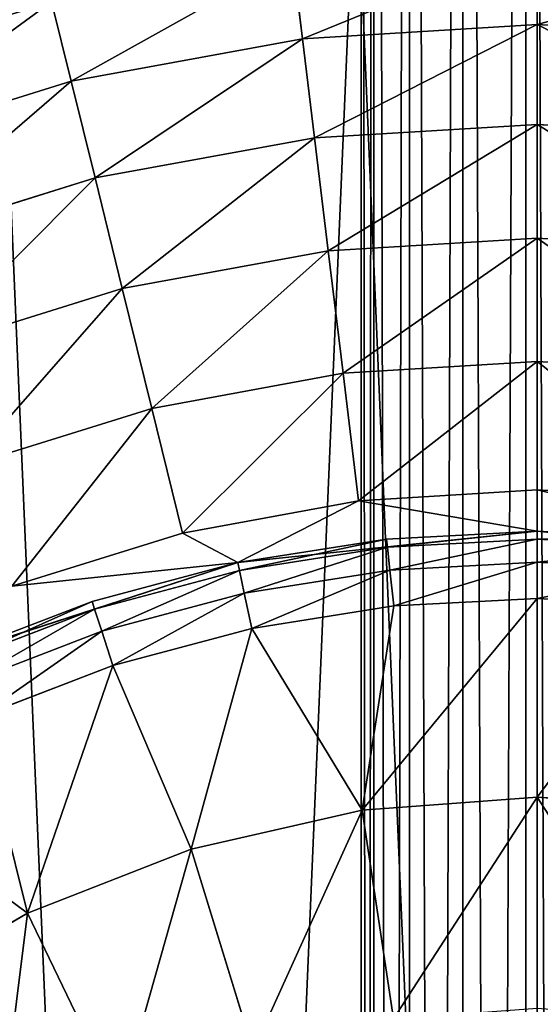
# Model space of a CAD drawing. Extents: x 80 to 596, y 77 to 1633.
# Tile 229 of 256: x 332 to 338, y 1112 to 1124. Entities that reach past the tile are written whole.
import ezdxf

# ---------------------------------------------------------------- set-up
doc = ezdxf.new("R2010")
doc.units = 0
doc.header["$LTSCALE"] = 25.4
doc.layers.get('0').update_dxf_attribs({"color": 13, "linetype": 'CONTINUOUS'})

# ---------------------------------------------------------------- blocks, each defined once
blk = doc.blocks.new('CADILLAC-III-8190-7988-799')
at = {"color": 18}
for p, q in [((-1.936, 973.117, 11.725), (-1.936, 1166.933, 17.11)), ((-1.936, 973.117, 11.725), (-1.936, 1166.933, 17.11)), ((-1.783, 1166.952, 16.345), (-1.783, 973.133, 10.96)), ((-1.783, 1166.952, 16.345), (-1.783, 973.133, 10.96)), ((-1.783, 1166.914, 17.875), (-1.783, 973.102, 12.49)), ((-1.783, 1166.914, 17.875), (-1.783, 973.102, 12.49)), ((-1.35, 1166.967, 15.696), (-1.35, 973.147, 10.311)), ((-1.35, 1166.967, 15.696), (-1.35, 973.147, 10.311)), ((-1.35, 1166.899, 18.524), (-1.35, 973.088, 13.139)), ((-1.35, 1166.899, 18.524), (-1.35, 973.088, 13.139)), ((-0.701, 1166.978, 15.263), (-0.701, 973.156, 9.878)), ((-0.701, 1166.978, 15.263), (-0.701, 973.156, 9.878)), ((0.064, 973.159, 9.725), (0.064, 1166.982, 15.11)), ((0.064, 973.159, 9.725), (0.064, 1166.982, 15.11)), ((-0.701, 1166.888, 18.957), (-0.701, 973.079, 13.572)), ((-0.701, 1166.888, 18.957), (-0.701, 973.079, 13.572)), ((0.064, 1166.884, 19.109), (0.064, 973.076, 13.725)), ((0.064, 1166.884, 19.109), (0.064, 973.076, 13.725)), ((0.204, 1124.444, 28.056), (0.204, 1123.449, 29.268)), ((0.204, 1124.444, 28.056), (0.204, 1123.449, 29.268)), ((-2.768, 1124.265, 28.056), (-2.648, 1123.277, 29.268)), ((-2.768, 1124.265, 28.056), (-2.648, 1123.277, 29.268)), ((-5.458, 1122.762, 29.268), (-5.696, 1123.728, 28.056)), ((-5.458, 1122.762, 29.268), (-5.696, 1123.728, 28.056)), ((0.204, 1123.449, 29.268), (-2.648, 1123.277, 29.268)), ((0.204, 1123.449, 29.268), (-2.648, 1123.277, 29.268)), ((3.055, 1123.277, 29.268), (0.204, 1123.449, 29.268)), ((0.204, 1123.449, 29.268), (0.204, 1122.237, 30.263)), ((3.055, 1123.277, 29.268), (0.204, 1123.449, 29.268)), ((0.204, 1123.449, 29.268), (0.204, 1122.237, 30.263)), ((-2.648, 1123.277, 29.268), (-5.458, 1122.762, 29.268)), ((-2.648, 1123.277, 29.268), (-5.458, 1122.762, 29.268)), ((-2.648, 1123.277, 29.268), (-2.502, 1122.073, 30.263)), ((-2.648, 1123.277, 29.268), (-2.502, 1122.073, 30.263)), ((-8.185, 1121.912, 29.268), (-5.458, 1122.762, 29.268)), ((-8.185, 1121.912, 29.268), (-5.458, 1122.762, 29.268)), ((-5.168, 1121.585, 30.263), (-5.458, 1122.762, 29.268)), ((-5.168, 1121.585, 30.263), (-5.458, 1122.762, 29.268)), ((0.204, 1122.237, 30.263), (-2.502, 1122.073, 30.263)), ((0.204, 1122.237, 30.263), (-2.502, 1122.073, 30.263)), ((2.909, 1122.073, 30.263), (0.204, 1122.237, 30.263)), ((0.204, 1122.237, 30.263), (0.204, 1120.854, 31.002)), ((2.909, 1122.073, 30.263), (0.204, 1122.237, 30.263)), ((0.204, 1122.237, 30.263), (0.204, 1120.854, 31.002)), ((-2.502, 1122.073, 30.263), (-5.168, 1121.585, 30.263)), ((-2.502, 1122.073, 30.263), (-5.168, 1121.585, 30.263)), ((-2.502, 1122.073, 30.263), (-2.335, 1120.7, 31.002)), ((-2.502, 1122.073, 30.263), (-2.335, 1120.7, 31.002)), ((-7.755, 1120.779, 30.263), (-5.168, 1121.585, 30.263)), ((-7.755, 1120.779, 30.263), (-5.168, 1121.585, 30.263)), ((-4.837, 1120.242, 31.002), (-5.168, 1121.585, 30.263)), ((-4.837, 1120.242, 31.002), (-5.168, 1121.585, 30.263)), ((0.204, 1120.854, 31.002), (-2.335, 1120.7, 31.002)), ((0.204, 1120.854, 31.002), (-2.335, 1120.7, 31.002)), ((2.742, 1120.7, 31.002), (0.204, 1120.854, 31.002)), ((0.204, 1120.854, 31.002), (0.204, 1119.353, 31.458)), ((2.742, 1120.7, 31.002), (0.204, 1120.854, 31.002)), ((0.204, 1120.854, 31.002), (0.204, 1119.353, 31.458)), ((-2.335, 1120.7, 31.002), (-4.837, 1120.242, 31.002)), ((-2.335, 1120.7, 31.002), (-4.837, 1120.242, 31.002)), ((-2.335, 1120.7, 31.002), (-2.154, 1119.211, 31.458)), ((-2.335, 1120.7, 31.002), (-2.154, 1119.211, 31.458)), ((-7.265, 1119.485, 31.002), (-4.837, 1120.242, 31.002)), ((-7.265, 1119.485, 31.002), (-4.837, 1120.242, 31.002)), ((-4.478, 1118.785, 31.458), (-4.837, 1120.242, 31.002)), ((-4.478, 1118.785, 31.458), (-4.837, 1120.242, 31.002)), ((0.204, 1119.353, 31.458), (-2.154, 1119.211, 31.458)), ((0.204, 1119.353, 31.458), (-2.154, 1119.211, 31.458)), ((2.561, 1119.211, 31.458), (0.204, 1119.353, 31.458)), ((0.204, 1119.353, 31.458), (0.204, 1117.793, 31.611)), ((2.561, 1119.211, 31.458), (0.204, 1119.353, 31.458)), ((0.204, 1119.353, 31.458), (0.204, 1117.793, 31.611)), ((-2.154, 1119.211, 31.458), (-4.478, 1118.785, 31.458)), ((-2.154, 1119.211, 31.458), (-4.478, 1118.785, 31.458)), ((-2.154, 1119.211, 31.458), (-1.966, 1117.661, 31.611)), ((-2.154, 1119.211, 31.458), (-1.966, 1117.661, 31.611)), ((-6.733, 1118.082, 31.458), (-4.478, 1118.785, 31.458)), ((-6.733, 1118.082, 31.458), (-4.478, 1118.785, 31.458)), ((-4.104, 1117.27, 31.611), (-4.478, 1118.785, 31.458)), ((-4.104, 1117.27, 31.611), (-4.478, 1118.785, 31.458)), ((0.204, 1117.793, 31.611), (-1.966, 1117.661, 31.611)), ((0.204, 1117.793, 31.611), (-1.966, 1117.661, 31.611)), ((2.373, 1117.661, 31.611), (0.204, 1117.793, 31.611)), ((2.373, 1117.661, 31.611), (0.204, 1117.793, 31.611)), ((-1.966, 1117.661, 31.611), (-4.104, 1117.27, 31.611)), ((-1.966, 1117.661, 31.611), (-4.104, 1117.27, 31.611)), ((-4.104, 1117.27, 31.611), (-6.179, 1116.623, 31.611)), ((-4.104, 1117.27, 31.611), (-6.179, 1116.623, 31.611)), ((-3.435, 1116.91, 31.611), (0.204, 1117.293, 31.611)), ((-3.435, 1116.91, 31.611), (0.204, 1117.293, 31.611)), ((-1.626, 1117.197, 35.621), (0.204, 1117.293, 31.611)), ((-1.626, 1117.197, 35.621), (0.204, 1117.293, 31.611)), ((-1.626, 1117.197, 35.621), (0.204, 1117.293, 35.621)), ((-1.626, 1117.197, 35.621), (0.204, 1117.293, 35.621)), ((0.204, 1117.293, 31.611), (3.842, 1116.91, 31.611)), ((0.204, 1117.293, 31.611), (2.033, 1117.197, 35.621)), ((0.204, 1117.293, 31.611), (3.842, 1116.91, 31.611)), ((0.204, 1117.293, 35.621), (0.204, 1117.293, 31.611)), ((0.204, 1117.293, 35.621), (0.204, 1117.293, 31.611)), ((0.204, 1117.293, 35.621), (2.033, 1117.197, 35.621)), ((0.204, 1117.293, 31.611), (2.033, 1117.197, 35.621)), ((0.204, 1117.196, 36.237), (0.204, 1117.293, 35.621)), ((0.204, 1117.293, 35.621), (2.033, 1117.197, 35.621)), ((0.204, 1117.196, 36.237), (0.204, 1117.293, 35.621)), ((-3.435, 1116.91, 31.611), (-1.626, 1117.197, 35.621)), ((-3.435, 1116.91, 35.621), (-1.626, 1117.197, 35.621)), ((-3.435, 1116.91, 31.611), (-1.626, 1117.197, 35.621)), ((-3.435, 1116.91, 35.621), (-1.626, 1117.197, 35.621)), ((-1.616, 1117.1, 36.237), (-1.626, 1117.197, 35.621)), ((-1.616, 1117.1, 36.237), (-1.626, 1117.197, 35.621)), ((-1.616, 1117.1, 36.237), (0.204, 1117.196, 36.237)), ((-1.616, 1117.1, 36.237), (0.204, 1117.196, 36.237)), ((0.204, 1117.196, 36.237), (2.023, 1117.1, 36.237)), ((0.204, 1116.914, 36.792), (0.204, 1117.196, 36.237)), ((0.204, 1117.196, 36.237), (2.023, 1117.1, 36.237)), ((0.204, 1116.914, 36.792), (0.204, 1117.196, 36.237)), ((-3.415, 1116.815, 36.237), (-1.616, 1117.1, 36.237)), ((-3.415, 1116.815, 36.237), (-1.616, 1117.1, 36.237)), ((-1.586, 1116.82, 36.792), (-1.616, 1117.1, 36.237)), ((-1.586, 1116.82, 36.792), (-1.616, 1117.1, 36.237)), ((-6.914, 1115.78, 31.611), (-3.435, 1116.91, 31.611)), ((-6.914, 1115.78, 31.611), (-3.435, 1116.91, 31.611)), ((-5.204, 1116.436, 35.621), (-3.435, 1116.91, 31.611)), ((-5.204, 1116.436, 35.621), (-3.435, 1116.91, 31.611)), ((-5.204, 1116.436, 35.621), (-3.435, 1116.91, 35.621)), ((-5.204, 1116.436, 35.621), (-3.435, 1116.91, 35.621)), ((-3.435, 1116.91, 35.621), (-3.435, 1116.91, 31.611)), ((-3.435, 1116.91, 35.621), (-3.435, 1116.91, 31.611)), ((-3.415, 1116.815, 36.237), (-3.435, 1116.91, 35.621)), ((-3.415, 1116.815, 36.237), (-3.435, 1116.91, 35.621)), ((-1.586, 1116.82, 36.792), (0.204, 1116.914, 36.792)), ((-1.586, 1116.82, 36.792), (0.204, 1116.914, 36.792)), ((0.204, 1116.914, 36.792), (1.993, 1116.82, 36.792)), ((0.204, 1116.475, 37.234), (0.204, 1116.914, 36.792)), ((0.204, 1116.914, 36.792), (1.993, 1116.82, 36.792)), ((0.204, 1116.475, 37.234), (0.204, 1116.914, 36.792)), ((-5.174, 1116.344, 36.237), (-3.415, 1116.815, 36.237)), ((-5.174, 1116.344, 36.237), (-3.415, 1116.815, 36.237)), ((-3.356, 1116.54, 36.792), (-3.415, 1116.815, 36.237)), ((-3.356, 1116.54, 36.792), (-3.415, 1116.815, 36.237)), ((-3.356, 1116.54, 36.792), (-1.586, 1116.82, 36.792)), ((-3.356, 1116.54, 36.792), (-1.586, 1116.82, 36.792)), ((-1.54, 1116.384, 37.234), (-1.586, 1116.82, 36.792)), ((-1.54, 1116.384, 37.234), (-1.586, 1116.82, 36.792)), ((-5.087, 1116.076, 36.792), (-3.356, 1116.54, 36.792)), ((-5.087, 1116.076, 36.792), (-3.356, 1116.54, 36.792)), ((-3.265, 1116.111, 37.234), (-3.356, 1116.54, 36.792)), ((-3.265, 1116.111, 37.234), (-3.356, 1116.54, 36.792)), ((-6.914, 1115.78, 31.611), (-5.204, 1116.436, 35.621)), ((-6.914, 1115.78, 35.621), (-5.204, 1116.436, 35.621)), ((-6.914, 1115.78, 31.611), (-5.204, 1116.436, 35.621)), ((-6.914, 1115.78, 35.621), (-5.204, 1116.436, 35.621)), ((-5.174, 1116.344, 36.237), (-5.204, 1116.436, 35.621)), ((-5.174, 1116.344, 36.237), (-5.204, 1116.436, 35.621)), ((0.204, 1116.475, 37.234), (-1.923, 1113.902, 38.818)), ((0.204, 1116.475, 37.234), (-1.923, 1113.902, 38.818)), ((0.204, 1116.475, 37.234), (-1.54, 1116.384, 37.234)), ((0.204, 1116.475, 37.234), (-1.54, 1116.384, 37.234)), ((1.947, 1116.384, 37.234), (0.204, 1116.475, 37.234)), ((0.204, 1116.475, 37.234), (0.204, 1114.061, 38.818)), ((0.204, 1116.475, 37.234), (0.204, 1114.061, 38.818)), ((1.947, 1116.384, 37.234), (0.204, 1116.475, 37.234)), ((-6.875, 1115.691, 36.237), (-5.174, 1116.344, 36.237)), ((-6.875, 1115.691, 36.237), (-5.174, 1116.344, 36.237)), ((-5.087, 1116.076, 36.792), (-5.174, 1116.344, 36.237)), ((-5.087, 1116.076, 36.792), (-5.174, 1116.344, 36.237)), ((-1.54, 1116.384, 37.234), (-3.265, 1116.111, 37.234)), ((-1.54, 1116.384, 37.234), (-3.265, 1116.111, 37.234)), ((-1.923, 1113.902, 38.818), (-1.54, 1116.384, 37.234)), ((-1.923, 1113.902, 38.818), (-1.54, 1116.384, 37.234)), ((1.947, 1116.384, 37.234), (0.204, 1114.061, 38.818)), ((1.947, 1116.384, 37.234), (0.204, 1114.061, 38.818)), ((-6.76, 1115.434, 36.792), (-5.087, 1116.076, 36.792)), ((-6.76, 1115.434, 36.792), (-5.087, 1116.076, 36.792)), ((-4.952, 1115.659, 37.234), (-5.087, 1116.076, 36.792)), ((-4.952, 1115.659, 37.234), (-5.087, 1116.076, 36.792)), ((-3.265, 1116.111, 37.234), (-4.952, 1115.659, 37.234)), ((-3.265, 1116.111, 37.234), (-4.952, 1115.659, 37.234)), ((-3.265, 1116.111, 37.234), (-4.002, 1113.427, 38.818)), ((-3.265, 1116.111, 37.234), (-4.002, 1113.427, 38.818)), ((-3.265, 1116.111, 37.234), (-1.923, 1113.902, 38.818)), ((-3.265, 1116.111, 37.234), (-1.923, 1113.902, 38.818)), ((-4.952, 1115.659, 37.234), (-6.582, 1115.033, 37.234)), ((-4.952, 1115.659, 37.234), (-6.582, 1115.033, 37.234)), ((-4.952, 1115.659, 37.234), (-5.987, 1112.648, 38.818)), ((-4.952, 1115.659, 37.234), (-5.987, 1112.648, 38.818)), ((-4.002, 1113.427, 38.818), (-4.952, 1115.659, 37.234)), ((-4.002, 1113.427, 38.818), (-4.952, 1115.659, 37.234)), ((-5.987, 1112.648, 38.818), (-6.582, 1115.033, 37.234)), ((-5.987, 1112.648, 38.818), (-6.582, 1115.033, 37.234)), ((-8.138, 1114.24, 37.234), (-5.987, 1112.648, 38.818)), ((-8.138, 1114.24, 37.234), (-5.987, 1112.648, 38.818)), ((0.204, 1114.061, 38.818), (-1.923, 1113.902, 38.818)), ((0.204, 1114.061, 38.818), (-1.923, 1113.902, 38.818)), ((2.33, 1113.902, 38.818), (0.204, 1114.061, 38.818)), ((0.204, 1114.061, 38.818), (0.204, 1111.496, 40.143)), ((2.33, 1113.902, 38.818), (0.204, 1114.061, 38.818)), ((0.204, 1114.061, 38.818), (0.204, 1111.496, 40.143)), ((-1.923, 1113.902, 38.818), (-4.002, 1113.427, 38.818)), ((-1.923, 1113.902, 38.818), (-4.002, 1113.427, 38.818)), ((-1.923, 1113.902, 38.818), (-1.541, 1111.365, 40.143)), ((-1.923, 1113.902, 38.818), (-1.541, 1111.365, 40.143)), ((-4.002, 1113.427, 38.818), (-5.987, 1112.648, 38.818)), ((-4.002, 1113.427, 38.818), (-5.987, 1112.648, 38.818)), ((-4.002, 1113.427, 38.818), (-3.246, 1110.976, 40.143)), ((-4.002, 1113.427, 38.818), (-3.246, 1110.976, 40.143)), ((-7.834, 1111.582, 38.818), (-5.987, 1112.648, 38.818)), ((-7.834, 1111.582, 38.818), (-5.987, 1112.648, 38.818)), ((-5.987, 1112.648, 38.818), (-4.874, 1110.337, 40.143)), ((-5.987, 1112.648, 38.818), (-4.874, 1110.337, 40.143))]:
    blk.add_line(p, q, dxfattribs=at)
mesh = blk.add_polyface(dxfattribs=at)
corners = [(-1.936, 1166.933, 17.11), (-1.783, 973.133, 10.96), (-1.936, 973.117, 11.725), (-1.783, 1166.952, 16.345)]
mesh.append_faces([[corners[k] for k in face] for face in [(0, 1, 2), (1, 0, 3)]], dxfattribs={"vtx0": -1, "color": 18})
mesh = blk.add_polyface(dxfattribs=at)
corners = [(-1.783, 1166.914, 17.875), (-1.936, 973.117, 11.725), (-1.783, 973.102, 12.49), (-1.936, 1166.933, 17.11)]
mesh.append_faces([[corners[k] for k in face] for face in [(0, 1, 2), (1, 0, 3)]], dxfattribs={"vtx0": -1, "color": 18})
mesh = blk.add_polyface(dxfattribs=at)
corners = [(-1.783, 1166.952, 16.345), (-1.35, 973.147, 10.311), (-1.783, 973.133, 10.96), (-1.35, 1166.967, 15.696)]
mesh.append_faces([[corners[k] for k in face] for face in [(0, 1, 2), (1, 0, 3)]], dxfattribs={"vtx0": -1, "color": 18})
mesh = blk.add_polyface(dxfattribs=at)
corners = [(-1.35, 1166.899, 18.524), (-1.783, 973.102, 12.49), (-1.35, 973.088, 13.139), (-1.783, 1166.914, 17.875)]
mesh.append_faces([[corners[k] for k in face] for face in [(0, 1, 2), (1, 0, 3)]], dxfattribs={"vtx0": -1, "color": 18})
mesh = blk.add_polyface(dxfattribs=at)
corners = [(-0.701, 1166.978, 15.263), (-1.35, 973.147, 10.311), (-1.35, 1166.967, 15.696), (-0.701, 973.156, 9.878)]
mesh.append_faces([[corners[k] for k in face] for face in [(0, 1, 2), (1, 0, 3)]], dxfattribs={"vtx0": -1, "color": 18})
mesh = blk.add_polyface(dxfattribs=at)
corners = [(-0.701, 973.079, 13.572), (-1.35, 1166.899, 18.524), (-1.35, 973.088, 13.139), (-0.701, 1166.888, 18.957)]
mesh.append_faces([[corners[k] for k in face] for face in [(0, 1, 2), (1, 0, 3)]], dxfattribs={"vtx0": -1, "color": 18})
mesh = blk.add_polyface(dxfattribs=at)
corners = [(0.064, 1166.982, 15.11), (-0.701, 973.156, 9.878), (-0.701, 1166.978, 15.263), (0.064, 973.159, 9.725)]
mesh.append_faces([[corners[k] for k in face] for face in [(0, 1, 2), (1, 0, 3)]], dxfattribs={"vtx0": -1, "color": 18})
mesh = blk.add_polyface(dxfattribs=at)
corners = [(0.83, 1166.978, 15.263), (0.064, 973.159, 9.725), (0.064, 1166.982, 15.11), (0.83, 973.156, 9.878)]
mesh.append_faces([[corners[k] for k in face] for face in [(0, 1, 2), (1, 0, 3)]], dxfattribs={"vtx0": -1, "color": 18})
mesh = blk.add_polyface(dxfattribs=at)
corners = [(0.064, 973.076, 13.725), (-0.701, 1166.888, 18.957), (-0.701, 973.079, 13.572), (0.064, 1166.884, 19.109)]
mesh.append_faces([[corners[k] for k in face] for face in [(0, 1, 2), (1, 0, 3)]], dxfattribs={"vtx0": -1, "color": 18})
mesh = blk.add_polyface(dxfattribs=at)
corners = [(0.83, 973.079, 13.572), (0.064, 1166.884, 19.109), (0.064, 973.076, 13.725), (0.83, 1166.888, 18.957)]
mesh.append_faces([[corners[k] for k in face] for face in [(0, 1, 2), (1, 0, 3)]], dxfattribs={"vtx0": -1, "color": 18})
mesh = blk.add_polyface(dxfattribs=at)
corners = [(-25.586, 1103.095, 7.111), (-25.213, 1094.315, 7.111), (-25.773, 1098.689, 7.111), (-24.657, 1107.406, 7.111), (-23.922, 1090.098, 7.111), (-23.012, 1111.498, 7.111), (-21.936, 1086.161, 7.111), (-20.7, 1115.253, 7.111), (-19.314, 1082.615, 7.111), (-17.787, 1118.563, 7.111), (-16.13, 1079.564, 7.111), (-14.356, 1121.334, 7.111), (-12.476, 1077.094, 7.111), (-10.506, 1123.484, 7.111), (-8.458, 1075.278, 7.111), (-6.348, 1124.954, 7.111), (-4.19, 1074.167, 7.111), (-2.001, 1125.699, 7.111), (0.204, 1073.793, 7.111), (0.204, 1125.793, 7.111), (2.409, 1125.699, 7.111), (4.598, 1074.167, 7.111), (6.755, 1124.954, 7.111), (8.865, 1075.278, 7.111), (10.913, 1123.484, 7.111), (12.884, 1077.094, 7.111), (14.763, 1121.334, 7.111), (16.537, 1079.564, 7.111), (18.194, 1118.563, 7.111), (19.721, 1082.615, 7.111), (21.108, 1115.253, 7.111), (22.343, 1086.161, 7.111), (23.42, 1111.498, 7.111), (24.329, 1090.098, 7.111), (25.064, 1107.406, 7.111), (25.62, 1094.315, 7.111), (25.993, 1103.095, 7.111), (26.18, 1098.689, 7.111)]
mesh.append_faces([[corners[k] for k in face] for face in [(0, 1, 2), (35, 36, 37)]], dxfattribs={"vtx0": -1, "color": 18})
mesh.append_faces([[corners[k] for k in face] for face in [(1, 3, 4), (4, 5, 6), (6, 7, 8), (8, 9, 10), (10, 11, 12), (12, 13, 14), (14, 15, 16), (16, 17, 18), (18, 20, 21), (21, 22, 23), (23, 24, 25), (25, 26, 27), (27, 28, 29), (29, 30, 31), (31, 32, 33), (33, 34, 35)]], dxfattribs={"vtx0": -1, "vtx1": -1, "color": 18})
mesh.append_faces([[corners[k] for k in face] for face in [(1, 0, 3), (4, 3, 5), (6, 5, 7), (8, 7, 9), (10, 9, 11), (12, 11, 13), (14, 13, 15), (16, 15, 17), (18, 17, 19), (18, 19, 20), (21, 20, 22), (23, 22, 24), (25, 24, 26), (27, 26, 28), (29, 28, 30), (31, 30, 32), (33, 32, 34), (35, 34, 36)]], dxfattribs={"vtx0": -1, "vtx2": -1, "color": 18})
mesh = blk.add_polyface(dxfattribs=at)
corners = [(-8.538, 1122.842, 28.056), (-5.873, 1124.446, 26.673), (-8.8, 1123.534, 26.673), (-5.696, 1123.728, 28.056)]
mesh.append_faces([[corners[k] for k in face] for face in [(0, 1, 2), (1, 0, 3)]], dxfattribs={"vtx0": -1, "color": 18})
mesh = blk.add_polyface(dxfattribs=at)
corners = [(-2.648, 1123.277, 29.268), (0.204, 1124.444, 28.056), (-2.768, 1124.265, 28.056), (0.204, 1123.449, 29.268)]
mesh.append_faces([[corners[k] for k in face] for face in [(0, 1, 2), (1, 0, 3)]], dxfattribs={"vtx0": -1, "color": 18})
mesh = blk.add_polyface(dxfattribs=at)
corners = [(0.204, 1123.449, 29.268), (3.175, 1124.265, 28.056), (0.204, 1124.444, 28.056), (3.055, 1123.277, 29.268)]
mesh.append_faces([[corners[k] for k in face] for face in [(0, 1, 2), (1, 0, 3)]], dxfattribs={"vtx0": -1, "color": 18})
mesh = blk.add_polyface(dxfattribs=at)
corners = [(-5.458, 1122.762, 29.268), (-2.768, 1124.265, 28.056), (-5.696, 1123.728, 28.056), (-2.648, 1123.277, 29.268)]
mesh.append_faces([[corners[k] for k in face] for face in [(0, 1, 2), (1, 0, 3)]], dxfattribs={"vtx0": -1, "color": 18})
mesh = blk.add_polyface(dxfattribs=at)
corners = [(-8.185, 1121.912, 29.268), (-5.696, 1123.728, 28.056), (-8.538, 1122.842, 28.056), (-5.458, 1122.762, 29.268)]
mesh.append_faces([[corners[k] for k in face] for face in [(0, 1, 2), (1, 0, 3)]], dxfattribs={"vtx0": -1, "color": 18})
mesh = blk.add_polyface(dxfattribs=at)
corners = [(-2.502, 1122.073, 30.263), (0.204, 1123.449, 29.268), (-2.648, 1123.277, 29.268), (0.204, 1122.237, 30.263)]
mesh.append_faces([[corners[k] for k in face] for face in [(0, 1, 2), (1, 0, 3)]], dxfattribs={"vtx0": -1, "color": 18})
mesh = blk.add_polyface(dxfattribs=at)
corners = [(2.909, 1122.073, 30.263), (0.204, 1123.449, 29.268), (0.204, 1122.237, 30.263), (3.055, 1123.277, 29.268)]
mesh.append_faces([[corners[k] for k in face] for face in [(0, 1, 2), (1, 0, 3)]], dxfattribs={"vtx0": -1, "color": 18})
mesh = blk.add_polyface(dxfattribs=at)
corners = [(-5.168, 1121.585, 30.263), (-2.648, 1123.277, 29.268), (-5.458, 1122.762, 29.268), (-2.502, 1122.073, 30.263)]
mesh.append_faces([[corners[k] for k in face] for face in [(0, 1, 2), (1, 0, 3)]], dxfattribs={"vtx0": -1, "color": 18})
mesh = blk.add_polyface(dxfattribs=at)
corners = [(-7.755, 1120.779, 30.263), (-5.458, 1122.762, 29.268), (-8.185, 1121.912, 29.268), (-5.168, 1121.585, 30.263)]
mesh.append_faces([[corners[k] for k in face] for face in [(0, 1, 2), (1, 0, 3)]], dxfattribs={"vtx0": -1, "color": 18})
mesh = blk.add_polyface(dxfattribs=at)
corners = [(-2.335, 1120.7, 31.002), (0.204, 1122.237, 30.263), (-2.502, 1122.073, 30.263), (0.204, 1120.854, 31.002)]
mesh.append_faces([[corners[k] for k in face] for face in [(0, 1, 2), (1, 0, 3)]], dxfattribs={"vtx0": -1, "color": 18})
mesh = blk.add_polyface(dxfattribs=at)
corners = [(2.742, 1120.7, 31.002), (0.204, 1122.237, 30.263), (0.204, 1120.854, 31.002), (2.909, 1122.073, 30.263)]
mesh.append_faces([[corners[k] for k in face] for face in [(0, 1, 2), (1, 0, 3)]], dxfattribs={"vtx0": -1, "color": 18})
mesh = blk.add_polyface(dxfattribs=at)
corners = [(-4.837, 1120.242, 31.002), (-2.502, 1122.073, 30.263), (-5.168, 1121.585, 30.263), (-2.335, 1120.7, 31.002)]
mesh.append_faces([[corners[k] for k in face] for face in [(0, 1, 2), (1, 0, 3)]], dxfattribs={"vtx0": -1, "color": 18})
mesh = blk.add_polyface(dxfattribs=at)
corners = [(-7.265, 1119.485, 31.002), (-5.168, 1121.585, 30.263), (-7.755, 1120.779, 30.263), (-4.837, 1120.242, 31.002)]
mesh.append_faces([[corners[k] for k in face] for face in [(0, 1, 2), (1, 0, 3)]], dxfattribs={"vtx0": -1, "color": 18})
mesh = blk.add_polyface(dxfattribs=at)
corners = [(-2.154, 1119.211, 31.458), (0.204, 1120.854, 31.002), (-2.335, 1120.7, 31.002), (0.204, 1119.353, 31.458)]
mesh.append_faces([[corners[k] for k in face] for face in [(0, 1, 2), (1, 0, 3)]], dxfattribs={"vtx0": -1, "color": 18})
mesh = blk.add_polyface(dxfattribs=at)
corners = [(2.561, 1119.211, 31.458), (0.204, 1120.854, 31.002), (0.204, 1119.353, 31.458), (2.742, 1120.7, 31.002)]
mesh.append_faces([[corners[k] for k in face] for face in [(0, 1, 2), (1, 0, 3)]], dxfattribs={"vtx0": -1, "color": 18})
mesh = blk.add_polyface(dxfattribs=at)
corners = [(-4.478, 1118.785, 31.458), (-2.335, 1120.7, 31.002), (-4.837, 1120.242, 31.002), (-2.154, 1119.211, 31.458)]
mesh.append_faces([[corners[k] for k in face] for face in [(0, 1, 2), (1, 0, 3)]], dxfattribs={"vtx0": -1, "color": 18})
mesh = blk.add_polyface(dxfattribs=at)
corners = [(-6.733, 1118.082, 31.458), (-4.837, 1120.242, 31.002), (-7.265, 1119.485, 31.002), (-4.478, 1118.785, 31.458)]
mesh.append_faces([[corners[k] for k in face] for face in [(0, 1, 2), (1, 0, 3)]], dxfattribs={"vtx0": -1, "color": 18})
mesh = blk.add_polyface(dxfattribs=at)
corners = [(-1.966, 1117.661, 31.611), (0.204, 1119.353, 31.458), (-2.154, 1119.211, 31.458), (0.204, 1117.793, 31.611)]
mesh.append_faces([[corners[k] for k in face] for face in [(0, 1, 2), (1, 0, 3)]], dxfattribs={"vtx0": -1, "color": 18})
mesh = blk.add_polyface(dxfattribs=at)
corners = [(2.373, 1117.661, 31.611), (0.204, 1119.353, 31.458), (0.204, 1117.793, 31.611), (2.561, 1119.211, 31.458)]
mesh.append_faces([[corners[k] for k in face] for face in [(0, 1, 2), (1, 0, 3)]], dxfattribs={"vtx0": -1, "color": 18})
mesh = blk.add_polyface(dxfattribs=at)
corners = [(-4.104, 1117.27, 31.611), (-2.154, 1119.211, 31.458), (-4.478, 1118.785, 31.458), (-1.966, 1117.661, 31.611)]
mesh.append_faces([[corners[k] for k in face] for face in [(0, 1, 2), (1, 0, 3)]], dxfattribs={"vtx0": -1, "color": 18})
mesh = blk.add_polyface(dxfattribs=at)
corners = [(-6.179, 1116.623, 31.611), (-4.478, 1118.785, 31.458), (-6.733, 1118.082, 31.458), (-4.104, 1117.27, 31.611)]
mesh.append_faces([[corners[k] for k in face] for face in [(0, 1, 2), (1, 0, 3)]], dxfattribs={"vtx0": -1, "color": 18})
mesh = blk.add_polyface(dxfattribs=at)
corners = [(-17.665, 1097.623, 31.611), (-17.665, 1101.962, 31.611), (-17.796, 1099.793, 31.611), (-17.273, 1095.485, 31.611), (-17.273, 1104.1, 31.611), (-17.201, 1097.963, 31.611), (-16.627, 1093.41, 31.611), (-16.44, 1094.385, 31.611), (-15.735, 1091.428, 31.611), (-14.952, 1091.043, 31.611), (-14.61, 1089.567, 31.611), (-12.801, 1088.083, 31.611), (-13.27, 1087.856, 31.611), (-11.733, 1086.319, 31.611), (-10.083, 1085.635, 31.611), (-10.022, 1084.979, 31.611), (-6.914, 1083.806, 31.611), (-8.161, 1083.854, 31.611), (-6.179, 1082.962, 31.611), (-3.435, 1082.675, 31.611), (-4.104, 1082.316, 31.611), (-1.966, 1081.924, 31.611), (0.204, 1082.293, 31.611), (0.204, 1081.793, 31.611), (2.373, 1081.924, 31.611), (3.842, 1082.675, 31.611), (4.511, 1082.316, 31.611), (7.321, 1083.806, 31.611), (6.586, 1082.962, 31.611), (8.569, 1083.854, 31.611), (10.49, 1085.635, 31.611), (10.429, 1084.979, 31.611), (12.14, 1086.319, 31.611), (13.209, 1088.083, 31.611), (13.677, 1087.856, 31.611), (15.359, 1091.043, 31.611), (15.017, 1089.567, 31.611), (16.142, 1091.428, 31.611), (16.847, 1094.385, 31.611), (17.034, 1093.41, 31.611), (17.608, 1097.963, 31.611), (17.681, 1095.485, 31.611), (17.608, 1101.622, 31.611), (-17.201, 1101.622, 31.611), (-16.627, 1106.175, 31.611), (-16.44, 1105.2, 31.611), (-15.735, 1108.158, 31.611), (-14.952, 1108.543, 31.611), (-14.61, 1110.018, 31.611), (-12.801, 1111.502, 31.611), (-13.27, 1111.729, 31.611), (-11.733, 1113.266, 31.611), (-10.083, 1113.95, 31.611), (-10.022, 1114.606, 31.611), (-6.914, 1115.78, 31.611), (-8.161, 1115.731, 31.611), (-6.179, 1116.623, 31.611), (-3.435, 1116.91, 31.611), (-4.104, 1117.27, 31.611), (-1.966, 1117.661, 31.611), (0.204, 1117.293, 31.611), (0.204, 1117.793, 31.611), (3.842, 1116.91, 31.611), (2.373, 1117.661, 31.611), (4.511, 1117.27, 31.611), (7.321, 1115.78, 31.611), (6.586, 1116.623, 31.611), (8.569, 1115.731, 31.611), (10.49, 1113.95, 31.611), (10.429, 1114.606, 31.611), (12.14, 1113.266, 31.611), (13.209, 1111.502, 31.611), (13.677, 1111.729, 31.611), (15.359, 1108.543, 31.611), (15.017, 1110.018, 31.611), (16.142, 1108.158, 31.611), (16.847, 1105.2, 31.611), (17.034, 1106.175, 31.611), (17.681, 1104.1, 31.611), (18.072, 1097.623, 31.611), (18.072, 1101.962, 31.611), (18.204, 1099.793, 31.611)]
mesh.append_faces([[corners[k] for k in face] for face in [(0, 1, 2), (80, 79, 81)]], dxfattribs={"vtx0": -1, "color": 18})
mesh.append_faces([[corners[k] for k in face] for face in [(1, 3, 4), (5, 6, 7), (7, 8, 9), (9, 10, 11), (11, 13, 14), (14, 15, 16), (16, 18, 19), (19, 21, 22), (22, 24, 25), (25, 26, 27), (27, 29, 30), (30, 32, 33), (33, 34, 35), (35, 37, 38), (38, 39, 40), (40, 41, 42), (4, 43, 44), (43, 4, 5), (44, 45, 46), (46, 47, 48), (48, 49, 50), (50, 49, 51), (51, 52, 53), (53, 54, 55), (55, 54, 56), (56, 57, 58), (58, 57, 59), (59, 60, 61), (61, 62, 63), (63, 62, 64), (64, 65, 66), (66, 65, 67), (67, 68, 69), (69, 68, 70), (70, 71, 72), (72, 73, 74), (74, 73, 75), (75, 76, 77), (77, 42, 78), (78, 79, 80)]], dxfattribs={"vtx0": -1, "vtx1": -1, "color": 18})
mesh.append_faces([[corners[k] for k in face] for face in [(4, 3, 5), (78, 42, 41)]], dxfattribs={"vtx0": -1, "vtx1": -1, "vtx2": -1, "color": 18})
mesh.append_faces([[corners[k] for k in face] for face in [(1, 0, 3), (5, 3, 6), (7, 6, 8), (9, 8, 10), (11, 10, 12), (11, 12, 13), (14, 13, 15), (16, 15, 17), (16, 17, 18), (19, 18, 20), (19, 20, 21), (22, 21, 23), (22, 23, 24), (25, 24, 26), (27, 26, 28), (27, 28, 29), (30, 29, 31), (30, 31, 32), (33, 32, 34), (35, 34, 36), (35, 36, 37), (38, 37, 39), (40, 39, 41), (44, 43, 45), (46, 45, 47), (48, 47, 49), (51, 49, 52), (53, 52, 54), (56, 54, 57), (59, 57, 60), (61, 60, 62), (64, 62, 65), (67, 65, 68), (70, 68, 71), (72, 71, 73), (75, 73, 76), (77, 76, 42), (78, 41, 79)]], dxfattribs={"vtx0": -1, "vtx2": -1, "color": 18})
mesh = blk.add_polyface(dxfattribs=at)
corners = [(-1.626, 1117.197, 35.621), (0.204, 1117.293, 31.611), (-3.435, 1116.91, 31.611)]
mesh.append_faces([[corners[k] for k in face] for face in [(0, 1, 2)]], dxfattribs={"color": 18})
mesh = blk.add_polyface(dxfattribs=at)
corners = [(0.204, 1117.293, 35.621), (0.204, 1117.293, 31.611), (-1.626, 1117.197, 35.621)]
mesh.append_faces([[corners[k] for k in face] for face in [(0, 1, 2)]], dxfattribs={"color": 18})
mesh = blk.add_polyface(dxfattribs=at)
corners = [(-1.616, 1117.1, 36.237), (0.204, 1117.293, 35.621), (-1.626, 1117.197, 35.621), (0.204, 1117.196, 36.237)]
mesh.append_faces([[corners[k] for k in face] for face in [(0, 1, 2), (1, 0, 3)]], dxfattribs={"vtx0": -1, "color": 18})
mesh = blk.add_polyface(dxfattribs=at)
corners = [(2.033, 1117.197, 35.621), (3.842, 1116.91, 31.611), (0.204, 1117.293, 31.611)]
mesh.append_faces([[corners[k] for k in face] for face in [(0, 1, 2)]], dxfattribs={"color": 18})
mesh = blk.add_polyface(dxfattribs=at)
corners = [(2.033, 1117.197, 35.621), (0.204, 1117.293, 31.611), (0.204, 1117.293, 35.621)]
mesh.append_faces([[corners[k] for k in face] for face in [(0, 1, 2)]], dxfattribs={"color": 18})
mesh = blk.add_polyface(dxfattribs=at)
corners = [(0.204, 1117.196, 36.237), (2.033, 1117.197, 35.621), (0.204, 1117.293, 35.621), (2.023, 1117.1, 36.237)]
mesh.append_faces([[corners[k] for k in face] for face in [(0, 1, 2), (1, 0, 3)]], dxfattribs={"vtx0": -1, "color": 18})
mesh = blk.add_polyface(dxfattribs=at)
corners = [(-1.626, 1117.197, 35.621), (-3.435, 1116.91, 31.611), (-3.435, 1116.91, 35.621)]
mesh.append_faces([[corners[k] for k in face] for face in [(0, 1, 2)]], dxfattribs={"color": 18})
mesh = blk.add_polyface(dxfattribs=at)
corners = [(-3.415, 1116.815, 36.237), (-1.626, 1117.197, 35.621), (-3.435, 1116.91, 35.621), (-1.616, 1117.1, 36.237)]
mesh.append_faces([[corners[k] for k in face] for face in [(0, 1, 2), (1, 0, 3)]], dxfattribs={"vtx0": -1, "color": 18})
mesh = blk.add_polyface(dxfattribs=at)
corners = [(-1.586, 1116.82, 36.792), (0.204, 1117.196, 36.237), (-1.616, 1117.1, 36.237), (0.204, 1116.914, 36.792)]
mesh.append_faces([[corners[k] for k in face] for face in [(0, 1, 2), (1, 0, 3)]], dxfattribs={"vtx0": -1, "color": 18})
mesh = blk.add_polyface(dxfattribs=at)
corners = [(0.204, 1116.914, 36.792), (2.023, 1117.1, 36.237), (0.204, 1117.196, 36.237), (1.993, 1116.82, 36.792)]
mesh.append_faces([[corners[k] for k in face] for face in [(0, 1, 2), (1, 0, 3)]], dxfattribs={"vtx0": -1, "color": 18})
mesh = blk.add_polyface(dxfattribs=at)
corners = [(-3.356, 1116.54, 36.792), (-1.616, 1117.1, 36.237), (-3.415, 1116.815, 36.237), (-1.586, 1116.82, 36.792)]
mesh.append_faces([[corners[k] for k in face] for face in [(0, 1, 2), (1, 0, 3)]], dxfattribs={"vtx0": -1, "color": 18})
mesh = blk.add_polyface(dxfattribs=at)
corners = [(-5.204, 1116.436, 35.621), (-3.435, 1116.91, 31.611), (-6.914, 1115.78, 31.611)]
mesh.append_faces([[corners[k] for k in face] for face in [(0, 1, 2)]], dxfattribs={"color": 18})
mesh = blk.add_polyface(dxfattribs=at)
corners = [(-3.435, 1116.91, 35.621), (-3.435, 1116.91, 31.611), (-5.204, 1116.436, 35.621)]
mesh.append_faces([[corners[k] for k in face] for face in [(0, 1, 2)]], dxfattribs={"color": 18})
mesh = blk.add_polyface(dxfattribs=at)
corners = [(-5.174, 1116.344, 36.237), (-3.435, 1116.91, 35.621), (-5.204, 1116.436, 35.621), (-3.415, 1116.815, 36.237)]
mesh.append_faces([[corners[k] for k in face] for face in [(0, 1, 2), (1, 0, 3)]], dxfattribs={"vtx0": -1, "color": 18})
mesh = blk.add_polyface(dxfattribs=at)
corners = [(-1.54, 1116.384, 37.234), (0.204, 1116.914, 36.792), (-1.586, 1116.82, 36.792), (0.204, 1116.475, 37.234)]
mesh.append_faces([[corners[k] for k in face] for face in [(0, 1, 2), (1, 0, 3)]], dxfattribs={"vtx0": -1, "color": 18})
mesh = blk.add_polyface(dxfattribs=at)
corners = [(0.204, 1116.475, 37.234), (1.993, 1116.82, 36.792), (0.204, 1116.914, 36.792), (1.947, 1116.384, 37.234)]
mesh.append_faces([[corners[k] for k in face] for face in [(0, 1, 2), (1, 0, 3)]], dxfattribs={"vtx0": -1, "color": 18})
mesh = blk.add_polyface(dxfattribs=at)
corners = [(-5.087, 1116.076, 36.792), (-3.415, 1116.815, 36.237), (-5.174, 1116.344, 36.237), (-3.356, 1116.54, 36.792)]
mesh.append_faces([[corners[k] for k in face] for face in [(0, 1, 2), (1, 0, 3)]], dxfattribs={"vtx0": -1, "color": 18})
mesh = blk.add_polyface(dxfattribs=at)
corners = [(-3.265, 1116.111, 37.234), (-1.586, 1116.82, 36.792), (-3.356, 1116.54, 36.792), (-1.54, 1116.384, 37.234)]
mesh.append_faces([[corners[k] for k in face] for face in [(0, 1, 2), (1, 0, 3)]], dxfattribs={"vtx0": -1, "color": 18})
mesh = blk.add_polyface(dxfattribs=at)
corners = [(-4.952, 1115.659, 37.234), (-3.356, 1116.54, 36.792), (-5.087, 1116.076, 36.792), (-3.265, 1116.111, 37.234)]
mesh.append_faces([[corners[k] for k in face] for face in [(0, 1, 2), (1, 0, 3)]], dxfattribs={"vtx0": -1, "color": 18})
mesh = blk.add_polyface(dxfattribs=at)
corners = [(-5.204, 1116.436, 35.621), (-6.914, 1115.78, 31.611), (-6.914, 1115.78, 35.621)]
mesh.append_faces([[corners[k] for k in face] for face in [(0, 1, 2)]], dxfattribs={"color": 18})
mesh = blk.add_polyface(dxfattribs=at)
corners = [(-6.875, 1115.691, 36.237), (-5.204, 1116.436, 35.621), (-6.914, 1115.78, 35.621), (-5.174, 1116.344, 36.237)]
mesh.append_faces([[corners[k] for k in face] for face in [(0, 1, 2), (1, 0, 3)]], dxfattribs={"vtx0": -1, "color": 18})
mesh = blk.add_polyface(dxfattribs=at)
corners = [(0.204, 1116.475, 37.234), (-1.923, 1113.902, 38.818), (0.204, 1114.061, 38.818)]
mesh.append_faces([[corners[k] for k in face] for face in [(0, 1, 2)]], dxfattribs={"color": 18})
mesh = blk.add_polyface(dxfattribs=at)
corners = [(0.204, 1116.475, 37.234), (-1.54, 1116.384, 37.234), (-1.923, 1113.902, 38.818)]
mesh.append_faces([[corners[k] for k in face] for face in [(0, 1, 2)]], dxfattribs={"color": 18})
mesh = blk.add_polyface(dxfattribs=at)
corners = [(1.947, 1116.384, 37.234), (0.204, 1116.475, 37.234), (0.204, 1114.061, 38.818)]
mesh.append_faces([[corners[k] for k in face] for face in [(0, 1, 2)]], dxfattribs={"color": 18})
mesh = blk.add_polyface(dxfattribs=at)
corners = [(-6.76, 1115.434, 36.792), (-5.174, 1116.344, 36.237), (-6.875, 1115.691, 36.237), (-5.087, 1116.076, 36.792)]
mesh.append_faces([[corners[k] for k in face] for face in [(0, 1, 2), (1, 0, 3)]], dxfattribs={"vtx0": -1, "color": 18})
mesh = blk.add_polyface(dxfattribs=at)
corners = [(-1.54, 1116.384, 37.234), (-3.265, 1116.111, 37.234), (-1.923, 1113.902, 38.818)]
mesh.append_faces([[corners[k] for k in face] for face in [(0, 1, 2)]], dxfattribs={"color": 18})
mesh = blk.add_polyface(dxfattribs=at)
corners = [(2.33, 1113.902, 38.818), (1.947, 1116.384, 37.234), (0.204, 1114.061, 38.818)]
mesh.append_faces([[corners[k] for k in face] for face in [(0, 1, 2)]], dxfattribs={"color": 18})
mesh = blk.add_polyface(dxfattribs=at)
corners = [(-6.582, 1115.033, 37.234), (-5.087, 1116.076, 36.792), (-6.76, 1115.434, 36.792), (-4.952, 1115.659, 37.234)]
mesh.append_faces([[corners[k] for k in face] for face in [(0, 1, 2), (1, 0, 3)]], dxfattribs={"vtx0": -1, "color": 18})
mesh = blk.add_polyface(dxfattribs=at)
corners = [(-3.265, 1116.111, 37.234), (-4.952, 1115.659, 37.234), (-4.002, 1113.427, 38.818)]
mesh.append_faces([[corners[k] for k in face] for face in [(0, 1, 2)]], dxfattribs={"color": 18})
mesh = blk.add_polyface(dxfattribs=at)
corners = [(-1.923, 1113.902, 38.818), (-3.265, 1116.111, 37.234), (-4.002, 1113.427, 38.818)]
mesh.append_faces([[corners[k] for k in face] for face in [(0, 1, 2)]], dxfattribs={"color": 18})
mesh = blk.add_polyface(dxfattribs=at)
corners = [(-4.952, 1115.659, 37.234), (-6.582, 1115.033, 37.234), (-5.987, 1112.648, 38.818)]
mesh.append_faces([[corners[k] for k in face] for face in [(0, 1, 2)]], dxfattribs={"color": 18})
mesh = blk.add_polyface(dxfattribs=at)
corners = [(-4.002, 1113.427, 38.818), (-4.952, 1115.659, 37.234), (-5.987, 1112.648, 38.818)]
mesh.append_faces([[corners[k] for k in face] for face in [(0, 1, 2)]], dxfattribs={"color": 18})
mesh = blk.add_polyface(dxfattribs=at)
corners = [(-5.987, 1112.648, 38.818), (-6.582, 1115.033, 37.234), (-8.138, 1114.24, 37.234)]
mesh.append_faces([[corners[k] for k in face] for face in [(0, 1, 2)]], dxfattribs={"color": 18})
mesh = blk.add_polyface(dxfattribs=at)
corners = [(-5.987, 1112.648, 38.818), (-8.138, 1114.24, 37.234), (-7.834, 1111.582, 38.818)]
mesh.append_faces([[corners[k] for k in face] for face in [(0, 1, 2)]], dxfattribs={"color": 18})
mesh = blk.add_polyface(dxfattribs=at)
corners = [(-1.541, 1111.365, 40.143), (0.204, 1114.061, 38.818), (-1.923, 1113.902, 38.818), (0.204, 1111.496, 40.143)]
mesh.append_faces([[corners[k] for k in face] for face in [(0, 1, 2), (1, 0, 3)]], dxfattribs={"vtx0": -1, "color": 18})
mesh = blk.add_polyface(dxfattribs=at)
corners = [(1.948, 1111.365, 40.143), (0.204, 1114.061, 38.818), (0.204, 1111.496, 40.143), (2.33, 1113.902, 38.818)]
mesh.append_faces([[corners[k] for k in face] for face in [(0, 1, 2), (1, 0, 3)]], dxfattribs={"vtx0": -1, "color": 18})
mesh = blk.add_polyface(dxfattribs=at)
corners = [(-3.246, 1110.976, 40.143), (-1.923, 1113.902, 38.818), (-4.002, 1113.427, 38.818), (-1.541, 1111.365, 40.143)]
mesh.append_faces([[corners[k] for k in face] for face in [(0, 1, 2), (1, 0, 3)]], dxfattribs={"vtx0": -1, "color": 18})
mesh = blk.add_polyface(dxfattribs=at)
corners = [(-4.874, 1110.337, 40.143), (-4.002, 1113.427, 38.818), (-5.987, 1112.648, 38.818), (-3.246, 1110.976, 40.143)]
mesh.append_faces([[corners[k] for k in face] for face in [(0, 1, 2), (1, 0, 3)]], dxfattribs={"vtx0": -1, "color": 18})
mesh = blk.add_polyface(dxfattribs=at)
corners = [(-6.389, 1109.463, 40.143), (-5.987, 1112.648, 38.818), (-7.834, 1111.582, 38.818), (-4.874, 1110.337, 40.143)]
mesh.append_faces([[corners[k] for k in face] for face in [(0, 1, 2), (1, 0, 3)]], dxfattribs={"vtx0": -1, "color": 18})
blk = doc.blocks.new('GRUPUJ_1')
at = {"color": 0}
blk.add_blockref('CADILLAC-III-8190-7988-799', (258.066, -77.491, -7.111), dxfattribs=at)

msp = doc.modelspace()

# ---------------------------------------------------------------- block references
at = {"color": 0}
msp.add_blockref('GRUPUJ_1', (79.834, 77.491, -7.989), dxfattribs=at)

doc.saveas('drawing.dxf')
